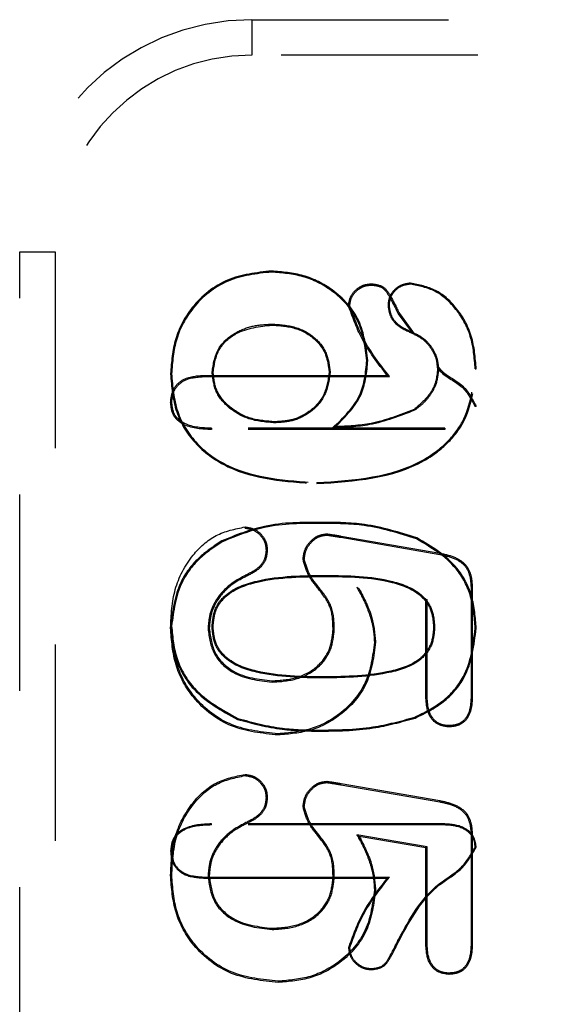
# Model space of a CAD drawing. Header units: inches. Extents: x 1907 to 2452, y -210 to -54.
# Tile 97 of 256: x 1939.763 to 1940.039, y -136.68 to -136.179. Entities that reach past the tile are written whole.
import ezdxf

# ---------------------------------------------------------------- set-up
doc = ezdxf.new("R2010")
doc.units = ezdxf.units.IN
doc.header["$LTSCALE"] = 0.5
doc.header["$MEASUREMENT"] = 0
doc.linetypes.add('HIDDEN', pattern=[0.225, 0.15, -0.075])
doc.layers.add('SID-M-H', color=4, linetype='HIDDEN')

msp = doc.modelspace()

# ---------------------------------------------------------------- linework, layer by layer
at = {"layer": 'SID-M-H'}
for p, q in [((1939.88138, -136.17888), (1940.19634, -136.17888)), ((1939.88138, -136.17888), (1939.88138, -136.19692)), ((1940.19634, -136.19692), (1939.88138, -136.19692)), ((1939.76327, -137.32061), (1939.76327, -136.29699)), ((1939.76327, -136.29699), (1939.78131, -136.29699)), ((1939.78131, -136.29699), (1939.78131, -137.32061)), ((1939.8914, -136.30735), (1939.8914, -136.30683)), ((1939.94216, -136.31397), (1939.94216, -136.31335)), ((1939.96212, -136.31353), (1939.96212, -136.31302)), ((1939.93121, -136.32448), (1939.93059, -136.32449)), ((1939.95122, -136.32436), (1939.95071, -136.32437)), ((1939.9559, -136.3287), (1939.95646, -136.32843)), ((1939.9559, -136.3287), (1939.96257, -136.3378)), ((1939.95646, -136.32843), (1939.96453, -136.33945)), ((1939.89162, -136.33388), (1939.89162, -136.33439)), ((1939.96188, -136.33742), (1939.96169, -136.3379)), ((1939.93992, -136.35245), (1939.94043, -136.35245)), ((1939.99503, -136.35666), (1939.99555, -136.35666)), ((1939.84056, -136.35915), (1939.84004, -136.35915)), ((1939.85672, -136.3606), (1939.85671, -136.35998)), ((1939.85671, -136.35998), (1939.95028, -136.35998)), ((1939.85672, -136.3606), (1939.9515, -136.3606)), ((1939.86118, -136.35833), (1939.86169, -136.35832)), ((1939.92126, -136.35854), (1939.92075, -136.35854)), ((1939.9515, -136.3606), (1939.95028, -136.35998)), ((1939.97638, -136.35734), (1939.97587, -136.35734)), ((1939.84066, -136.37367), (1939.84004, -136.37367)), ((1939.99493, -136.37569), (1939.99555, -136.3757)), ((1939.96422, -136.3777), (1939.96393, -136.37727)), ((1939.8609, -136.38692), (1939.86089, -136.38754)), ((1939.97958, -136.38692), (1939.8609, -136.38692)), ((1939.89322, -136.38412), (1939.89322, -136.38361)), ((1939.92247, -136.38673), (1939.92395, -136.38613)), ((1939.97958, -136.38692), (1939.97959, -136.38754)), ((1939.97959, -136.38754), (1939.86089, -136.38754)), ((1939.91438, -136.41459), (1939.91438, -136.4151)), ((1939.91696, -136.4353), (1939.91696, -136.43479)), ((1939.87799, -136.43774), (1939.87799, -136.43712)), ((1939.91963, -136.44128), (1939.91964, -136.44066)), ((1939.92667, -136.44241), (1939.92678, -136.4418)), ((1939.92678, -136.4418), (1939.9771, -136.4505)), ((1939.86634, -136.44468), (1939.86609, -136.44423)), ((1939.92667, -136.44241), (1939.97698, -136.45111)), ((1939.96516, -136.44316), (1939.96538, -136.44269)), ((1939.88863, -136.44897), (1939.88925, -136.44897)), ((1939.97698, -136.45111), (1939.9771, -136.4505)), ((1939.90808, -136.45363), (1939.90746, -136.45364)), ((1939.87893, -136.46138), (1939.87919, -136.46195)), ((1939.91902, -136.46183), (1939.91903, -136.46235)), ((1939.93484, -136.46785), (1939.936, -136.46868)), ((1939.99296, -136.46878), (1939.99358, -136.46877)), ((1939.99296, -136.46878), (1939.99296, -136.5233)), ((1939.99358, -136.46877), (1939.99358, -136.52331)), ((1939.97058, -136.47407), (1939.96996, -136.47459)), ((1939.96996, -136.52392), (1939.96996, -136.47459)), ((1939.97058, -136.52391), (1939.97058, -136.47407)), ((1939.84056, -136.48765), (1939.84004, -136.48766)), ((1939.8591, -136.48892), (1939.85972, -136.48892)), ((1939.86118, -136.488), (1939.86169, -136.488)), ((1939.92334, -136.48936), (1939.92272, -136.48935)), ((1939.97441, -136.48822), (1939.9739, -136.48821)), ((1939.99504, -136.48868), (1939.99555, -136.48867)), ((1939.94375, -136.49587), (1939.94437, -136.49587)), ((1939.89174, -136.51611), (1939.89174, -136.51549)), ((1939.9182, -136.51404), (1939.91819, -136.51353)), ((1939.97058, -136.52391), (1939.96996, -136.52392)), ((1939.99296, -136.5233), (1939.99358, -136.52331)), ((1939.87427, -136.53461), (1939.87409, -136.53509)), ((1939.96427, -136.53399), (1939.96445, -136.53447)), ((1939.91521, -136.54057), (1939.91521, -136.54109)), ((1939.98162, -136.53831), (1939.98162, -136.53893)), ((1939.89482, -136.54243), (1939.89482, -136.54305)), ((1939.87799, -136.56373), (1939.87799, -136.56311)), ((1939.91963, -136.56727), (1939.91964, -136.56665)), ((1939.92667, -136.56839), (1939.92678, -136.56778)), ((1939.92667, -136.56839), (1939.97698, -136.5771)), ((1939.92678, -136.56778), (1939.9771, -136.57649)), ((1939.88863, -136.57495), (1939.88925, -136.57495)), ((1939.97698, -136.5771), (1939.9771, -136.57649)), ((1939.90808, -136.57962), (1939.90746, -136.57963)), ((1939.87893, -136.58737), (1939.87919, -136.58793)), ((1939.8609, -136.58885), (1939.86089, -136.58833)), ((1939.97959, -136.58833), (1939.86089, -136.58833)), ((1939.97958, -136.58885), (1939.8609, -136.58885)), ((1939.97958, -136.58885), (1939.97959, -136.58833)), ((1939.97058, -136.60005), (1939.93484, -136.59383)), ((1939.93484, -136.59383), (1939.936, -136.59467)), ((1939.96996, -136.60057), (1939.936, -136.59467)), ((1939.99296, -136.59477), (1939.99296, -136.64928)), ((1939.99358, -136.59476), (1939.99358, -136.64929)), ((1939.84056, -136.6022), (1939.84004, -136.6022)), ((1939.97058, -136.60005), (1939.96996, -136.60057)), ((1939.96996, -136.64991), (1939.96996, -136.60057)), ((1939.97058, -136.6499), (1939.97058, -136.60005)), ((1939.99503, -136.60018), (1939.99555, -136.60017)), ((1939.84066, -136.6145), (1939.84004, -136.6145)), ((1939.85672, -136.61537), (1939.85671, -136.61589)), ((1939.85671, -136.61589), (1939.95028, -136.61589)), ((1939.85672, -136.61537), (1939.9513, -136.61537)), ((1939.8591, -136.6149), (1939.85972, -136.6149)), ((1939.92334, -136.61534), (1939.92272, -136.61534)), ((1939.9513, -136.61537), (1939.95028, -136.61589)), ((1939.94375, -136.62185), (1939.94437, -136.62186)), ((1939.89174, -136.6421), (1939.89174, -136.64148)), ((1939.95599, -136.64722), (1939.95646, -136.64745)), ((1939.93111, -136.65139), (1939.93059, -136.65138)), ((1939.97058, -136.6499), (1939.96996, -136.64991)), ((1939.99296, -136.64928), (1939.99358, -136.64929)), ((1939.94216, -136.662), (1939.94216, -136.66252)), ((1939.98162, -136.6643), (1939.98162, -136.66492)), ((1939.89482, -136.66842), (1939.89482, -136.66904))]:
    msp.add_line(p, q, dxfattribs=at)
for radius in [0.11811, 0.10007]:
    msp.add_arc((1939.88138, -136.29699), radius, 90, 180, dxfattribs=at)
for points, knots in [([(1939.8914, -136.30683), (1939.88371, -136.30769), (1939.86835, -136.30939), (1939.851, -136.32339), (1939.84143, -136.34104), (1939.8405, -136.35311), (1939.84004, -136.35915)], [0, 0, 0, 0, 0.279719, 0.559036, 0.779416, 1, 1, 1, 1]), ([(1939.8914, -136.30735), (1939.88378, -136.30819), (1939.86857, -136.30988), (1939.8514, -136.32374), (1939.84193, -136.34121), (1939.84101, -136.35316), (1939.84056, -136.35915)], [0, 0, 0, 0, 0.279828, 0.558869, 0.77913, 1, 1, 1, 1]), ([(1939.94043, -136.35245), (1939.93955, -136.34545), (1939.93778, -136.33145), (1939.9241, -136.31637), (1939.90786, -136.30824), (1939.89689, -136.3073), (1939.8914, -136.30683)], [0, 0, 0, 0, 0.279388, 0.558651, 0.779278, 1, 1, 1, 1]), ([(1939.93992, -136.35245), (1939.93904, -136.34552), (1939.93729, -136.33169), (1939.92377, -136.31678), (1939.9077, -136.30874), (1939.89684, -136.30781), (1939.8914, -136.30735)], [0, 0, 0, 0, 0.279283, 0.558244, 0.778895, 1, 1, 1, 1]), ([(1939.93059, -136.32449), (1939.93083, -136.32283), (1939.93132, -136.31951), (1939.93456, -136.316), (1939.93824, -136.31375), (1939.94085, -136.31348), (1939.94216, -136.31335)], [0, 0, 0, 0, 0.279006, 0.559181, 0.779708, 1, 1, 1, 1]), ([(1939.93121, -136.32448), (1939.93144, -136.32292), (1939.9319, -136.31979), (1939.93497, -136.31648), (1939.93845, -136.31434), (1939.94092, -136.3141), (1939.94216, -136.31397)], [0, 0, 0, 0, 0.277566, 0.558651, 0.779074, 1, 1, 1, 1]), ([(1939.94216, -136.31335), (1939.9443, -136.3136), (1939.94861, -136.3141), (1939.95275, -136.32086), (1939.95505, -136.32555), (1939.95646, -136.32843)], [0, 0, 0, 0, 0.277972, 0.557563, 1, 1, 1, 1]), ([(1939.94216, -136.31397), (1939.94419, -136.3142), (1939.94829, -136.31467), (1939.95224, -136.32126), (1939.9545, -136.32584), (1939.9559, -136.3287)], [0, 0, 0, 0, 0.270954, 0.546277, 1, 1, 1, 1]), ([(1939.96212, -136.31302), (1939.96045, -136.31325), (1939.95712, -136.31371), (1939.95339, -136.31672), (1939.95102, -136.32041), (1939.95081, -136.32305), (1939.95071, -136.32437)], [0, 0, 0, 0, 0.279387, 0.559282, 0.779573, 1, 1, 1, 1]), ([(1939.96212, -136.31353), (1939.96052, -136.31375), (1939.95734, -136.31419), (1939.95379, -136.31707), (1939.95152, -136.32059), (1939.95132, -136.3231), (1939.95122, -136.32436)], [0, 0, 0, 0, 0.279711, 0.559877, 0.778913, 1, 1, 1, 1]), ([(1939.99555, -136.35666), (1939.99512, -136.35099), (1939.99425, -136.33966), (1939.98636, -136.32565), (1939.97529, -136.31562), (1939.9665, -136.31388), (1939.96212, -136.31302)], [0, 0, 0, 0, 0.2806, 0.560848, 0.780976, 1, 1, 1, 1]), ([(1939.99503, -136.35666), (1939.99461, -136.35104), (1939.99375, -136.33983), (1939.98596, -136.32599), (1939.97506, -136.3161), (1939.96642, -136.31439), (1939.96212, -136.31353)], [0, 0, 0, 0, 0.281725, 0.562372, 0.782147, 1, 1, 1, 1]), ([(1939.95028, -136.35998), (1939.94555, -136.35389), (1939.93714, -136.34305), (1939.93258, -136.33014), (1939.93059, -136.32449)], [0, 0, 0, 0, 0.562116, 1, 1, 1, 1]), ([(1939.9515, -136.3606), (1939.94664, -136.35436), (1939.93803, -136.34333), (1939.93328, -136.33019), (1939.93121, -136.32448)], [0, 0, 0, 0, 0.565284, 1, 1, 1, 1]), ([(1939.95071, -136.32437), (1939.95093, -136.3261), (1939.95139, -136.32956), (1939.95511, -136.33483), (1939.95919, -136.33673), (1939.96169, -136.3379)], [0, 0, 0, 0, 0.280136, 0.560638, 1, 1, 1, 1]), ([(1939.95122, -136.32436), (1939.95144, -136.32603), (1939.95189, -136.32936), (1939.95549, -136.33445), (1939.95945, -136.33629), (1939.96188, -136.33742)], [0, 0, 0, 0, 0.278778, 0.557934, 1, 1, 1, 1]), ([(1939.86118, -136.35833), (1939.86181, -136.35421), (1939.86307, -136.34597), (1939.87222, -136.33812), (1939.88203, -136.33435), (1939.88843, -136.33404), (1939.89162, -136.33388)], [0, 0, 0, 0, 0.279734, 0.559802, 0.780298, 1, 1, 1, 1]), ([(1939.86169, -136.35832), (1939.86231, -136.35432), (1939.86355, -136.34629), (1939.87499, -136.33617), (1939.88531, -136.33507), (1939.89162, -136.33439)], [0, 0, 0, 0, 0.279539, 0.560136, 1, 1, 1, 1]), ([(1939.89162, -136.33388), (1939.89565, -136.33414), (1939.90371, -136.33465), (1939.91387, -136.34028), (1939.92017, -136.34899), (1939.9209, -136.35536), (1939.92126, -136.35854)], [0, 0, 0, 0, 0.278969, 0.558885, 0.779705, 1, 1, 1, 1]), ([(1939.89162, -136.33439), (1939.89559, -136.33465), (1939.90352, -136.33515), (1939.9135, -136.34067), (1939.91967, -136.34919), (1939.92039, -136.35542), (1939.92075, -136.35854)], [0, 0, 0, 0, 0.280675, 0.560276, 0.78017, 1, 1, 1, 1]), ([(1939.96169, -136.3379), (1939.96388, -136.3389), (1939.96826, -136.34092), (1939.97279, -136.34602), (1939.97547, -136.35167), (1939.97574, -136.35545), (1939.97587, -136.35734)], [0, 0, 0, 0, 0.2799633, 0.559815, 0.7798322, 1, 1, 1, 1]), ([(1939.96188, -136.33742), (1939.96412, -136.33845), (1939.9686, -136.34051), (1939.97323, -136.34574), (1939.97598, -136.35154), (1939.97625, -136.35541), (1939.97638, -136.35734)], [0, 0, 0, 0, 0.27909, 0.559118, 0.780178, 1, 1, 1, 1]), ([(1939.91438, -136.4151), (1939.93368, -136.41381), (1939.95785, -136.4122), (1939.98076, -136.39543), (1939.99276, -136.38048), (1939.99444, -136.36617), (1939.99555, -136.35666)], [0, 0, 0, 0, 0.499053, 0.624837, 0.750522, 1, 1, 1, 1]), ([(1939.91438, -136.41459), (1939.93359, -136.41331), (1939.95763, -136.41172), (1939.98039, -136.39506), (1939.99227, -136.38026), (1939.99393, -136.36609), (1939.99503, -136.35666)], [0, 0, 0, 0, 0.500262, 0.625756, 0.750975, 1, 1, 1, 1]), ([(1939.92247, -136.38673), (1939.92802, -136.38141), (1939.93794, -136.37192), (1939.93931, -136.3584), (1939.93992, -136.35245)], [0, 0, 0, 0, 0.560007, 1, 1, 1, 1]), ([(1939.92395, -136.38613), (1939.92921, -136.38084), (1939.93863, -136.3714), (1939.93988, -136.35824), (1939.94043, -136.35245)], [0, 0, 0, 0, 0.559367, 1, 1, 1, 1]), ([(1939.97548, -136.3544), (1939.976, -136.35517), (1939.97914, -136.35978), (1939.98917, -136.36365), (1939.99347, -136.37177), (1939.99555, -136.3757)], [0, 0, 0, 0, 0.094297, 0.561503, 1, 1, 1, 1]), ([(1939.97627, -136.35651), (1939.97642, -136.35671), (1939.97926, -136.36068), (1939.98866, -136.36399), (1939.99292, -136.37193), (1939.99493, -136.37569)], [0, 0, 0, 0, 0.027346, 0.54005, 1, 1, 1, 1]), ([(1939.84004, -136.35915), (1939.84057, -136.36573), (1939.84163, -136.37886), (1939.85238, -136.39611), (1939.87635, -136.41257), (1939.8987, -136.41406), (1939.91438, -136.4151)], [0, 0, 0, 0, 0.187077, 0.373675, 0.560628, 1, 1, 1, 1]), ([(1939.84004, -136.37367), (1939.8403, -136.37137), (1939.84083, -136.36679), (1939.84712, -136.3607), (1939.85307, -136.36025), (1939.85671, -136.35998)], [0, 0, 0, 0, 0.280361, 0.559919, 1, 1, 1, 1]), ([(1939.84056, -136.35915), (1939.84108, -136.36567), (1939.84213, -136.37867), (1939.85277, -136.39575), (1939.87657, -136.41208), (1939.89878, -136.41355), (1939.91438, -136.41459)], [0, 0, 0, 0, 0.186911, 0.37284, 0.559445, 1, 1, 1, 1]), ([(1939.84066, -136.37367), (1939.84076, -136.3722), (1939.84097, -136.36929), (1939.84314, -136.36539), (1939.84813, -136.36124), (1939.85316, -136.36086), (1939.85672, -136.3606)], [0, 0, 0, 0, 0.188034, 0.372299, 0.55708, 1, 1, 1, 1]), ([(1939.89322, -136.38412), (1939.88895, -136.3838), (1939.88039, -136.38317), (1939.86976, -136.37722), (1939.86236, -136.36852), (1939.86157, -136.36172), (1939.86118, -136.35833)], [0, 0, 0, 0, 0.279176, 0.558869, 0.779624, 1, 1, 1, 1]), ([(1939.89322, -136.38361), (1939.889, -136.38329), (1939.88057, -136.38267), (1939.87012, -136.37683), (1939.86285, -136.3683), (1939.86208, -136.36165), (1939.86169, -136.35832)], [0, 0, 0, 0, 0.280632, 0.560536, 0.78037, 1, 1, 1, 1]), ([(1939.92075, -136.35854), (1939.92018, -136.36241), (1939.91904, -136.37016), (1939.91145, -136.37851), (1939.90238, -136.38299), (1939.89628, -136.3834), (1939.89322, -136.38361)], [0, 0, 0, 0, 0.279326, 0.558659, 0.779189, 1, 1, 1, 1]), ([(1939.92126, -136.35854), (1939.92068, -136.36249), (1939.91952, -136.3704), (1939.91178, -136.37893), (1939.90254, -136.38349), (1939.89632, -136.38391), (1939.89322, -136.38412)], [0, 0, 0, 0, 0.279467, 0.559452, 0.780102, 1, 1, 1, 1]), ([(1939.97587, -136.35734), (1939.97561, -136.35958), (1939.97511, -136.36408), (1939.97113, -136.37129), (1939.96666, -136.375), (1939.96393, -136.37727)], [0, 0, 0, 0, 0.280009, 0.560501, 1, 1, 1, 1]), ([(1939.97638, -136.35734), (1939.97601, -136.36014), (1939.97541, -136.36475), (1939.97205, -136.3703), (1939.96856, -136.37447), (1939.96566, -136.37662), (1939.96422, -136.3777)], [0, 0, 0, 0, 0.339989, 0.560427, 0.780616, 1, 1, 1, 1]), ([(1939.86089, -136.38754), (1939.85605, -136.38734), (1939.84999, -136.38709), (1939.84396, -136.38329), (1939.84071, -136.3797), (1939.84031, -136.37608), (1939.84004, -136.37367)], [0, 0, 0, 0, 0.499468, 0.625552, 0.750747, 1, 1, 1, 1]), ([(1939.8609, -136.38692), (1939.85616, -136.38674), (1939.85025, -136.3865), (1939.84439, -136.38284), (1939.84129, -136.37942), (1939.84091, -136.37597), (1939.84066, -136.37367)], [0, 0, 0, 0, 0.5064361, 0.630972, 0.7532948, 1, 1, 1, 1]), ([(1939.96422, -136.3777), (1939.95668, -136.38064), (1939.94322, -136.38588), (1939.92881, -136.38647), (1939.92247, -136.38673)], [0, 0, 0, 0, 0.559787, 1, 1, 1, 1]), ([(1939.96393, -136.37727), (1939.95674, -136.38011), (1939.94385, -136.38521), (1939.93005, -136.38584), (1939.92395, -136.38613)], [0, 0, 0, 0, 0.55837, 1, 1, 1, 1]), ([(1939.91696, -136.43479), (1939.9071, -136.43479), (1939.88951, -136.4348), (1939.87324, -136.44135), (1939.86609, -136.44423)], [0, 0, 0, 0, 0.5608381, 1, 1, 1, 1]), ([(1939.91696, -136.4353), (1939.90713, -136.43531), (1939.88963, -136.43531), (1939.87344, -136.44182), (1939.86634, -136.44468)], [0, 0, 0, 0, 0.561814, 1, 1, 1, 1]), ([(1939.96538, -136.44269), (1939.95655, -136.43994), (1939.94076, -136.43501), (1939.92424, -136.43485), (1939.91696, -136.43479)], [0, 0, 0, 0, 0.559155, 1, 1, 1, 1]), ([(1939.96516, -136.44316), (1939.95638, -136.44042), (1939.94066, -136.43552), (1939.92422, -136.43537), (1939.91696, -136.4353)], [0, 0, 0, 0, 0.558432, 1, 1, 1, 1]), ([(1939.84004, -136.48852), (1939.84037, -136.48189), (1939.84103, -136.46866), (1939.8498, -136.45206), (1939.86264, -136.44028), (1939.87288, -136.43817), (1939.87799, -136.43712)], [0, 0, 0, 0, 0.280869, 0.560679, 0.780594, 1, 1, 1, 1]), ([(1939.87799, -136.43712), (1939.87967, -136.4374), (1939.88304, -136.43796), (1939.88664, -136.44121), (1939.88896, -136.44496), (1939.88916, -136.44763), (1939.88925, -136.44897)], [0, 0, 0, 0, 0.278968, 0.55929, 0.779513, 1, 1, 1, 1]), ([(1939.87799, -136.43774), (1939.87957, -136.43801), (1939.88276, -136.43854), (1939.88616, -136.44162), (1939.88836, -136.44517), (1939.88854, -136.4477), (1939.88863, -136.44897)], [0, 0, 0, 0, 0.277791, 0.559583, 0.778147, 1, 1, 1, 1]), ([(1939.90746, -136.45364), (1939.90769, -136.4518), (1939.90814, -136.44812), (1939.91144, -136.44404), (1939.9153, -136.44116), (1939.91819, -136.44083), (1939.91964, -136.44066)], [0, 0, 0, 0, 0.279669, 0.559699, 0.780039, 1, 1, 1, 1]), ([(1939.90808, -136.45363), (1939.9083, -136.45188), (1939.90873, -136.44837), (1939.91188, -136.4445), (1939.91553, -136.44176), (1939.91827, -136.44144), (1939.91963, -136.44128)], [0, 0, 0, 0, 0.280665, 0.561365, 0.781253, 1, 1, 1, 1]), ([(1939.91963, -136.44128), (1939.92094, -136.44148), (1939.92329, -136.44183), (1939.92563, -136.44223), (1939.92667, -136.44241)], [0, 0, 0, 0, 0.556751, 1, 1, 1, 1]), ([(1939.91964, -136.44066), (1939.92097, -136.44086), (1939.92336, -136.44121), (1939.92573, -136.44162), (1939.92678, -136.4418)], [0, 0, 0, 0, 0.559923, 1, 1, 1, 1]), ([(1939.86609, -136.44423), (1939.86196, -136.44698), (1939.85369, -136.45249), (1939.84273, -136.46705), (1939.84106, -136.47985), (1939.84004, -136.48766)], [0, 0, 0, 0, 0.280993, 0.561726, 1, 1, 1, 1]), ([(1939.86634, -136.44468), (1939.86225, -136.44741), (1939.85406, -136.45287), (1939.84321, -136.46727), (1939.84156, -136.47994), (1939.84056, -136.48765)], [0, 0, 0, 0, 0.281467, 0.562052, 1, 1, 1, 1]), ([(1939.99504, -136.48868), (1939.99463, -136.48327), (1939.99383, -136.4725), (1939.98464, -136.45477), (1939.97255, -136.44756), (1939.96516, -136.44316)], [0, 0, 0, 0, 0.281046, 0.560629, 1, 1, 1, 1]), ([(1939.99555, -136.48867), (1939.99514, -136.48322), (1939.99433, -136.47233), (1939.98504, -136.45442), (1939.97283, -136.44714), (1939.96538, -136.44269)], [0, 0, 0, 0, 0.280797, 0.561025, 1, 1, 1, 1]), ([(1939.88863, -136.44897), (1939.88848, -136.45053), (1939.88819, -136.45366), (1939.8848, -136.45841), (1939.88117, -136.46025), (1939.87893, -136.46138)], [0, 0, 0, 0, 0.278256, 0.555772, 1, 1, 1, 1]), ([(1939.88925, -136.44897), (1939.8891, -136.45061), (1939.88879, -136.45389), (1939.88527, -136.45885), (1939.8815, -136.46077), (1939.87919, -136.46195)], [0, 0, 0, 0, 0.280017, 0.560139, 1, 1, 1, 1]), ([(1939.97698, -136.45111), (1939.97946, -136.45163), (1939.98433, -136.45264), (1939.99045, -136.45667), (1939.99273, -136.46289), (1939.99289, -136.4668), (1939.99296, -136.46878)], [0, 0, 0, 0, 0.284658, 0.559549, 0.776624, 1, 1, 1, 1]), ([(1939.9771, -136.4505), (1939.97962, -136.45103), (1939.98464, -136.45208), (1939.99096, -136.45628), (1939.99334, -136.46271), (1939.9935, -136.46675), (1939.99358, -136.46877)], [0, 0, 0, 0, 0.280904, 0.559344, 0.779202, 1, 1, 1, 1]), ([(1939.92272, -136.48935), (1939.92262, -136.48556), (1939.92244, -136.47797), (1939.91595, -136.46948), (1939.90985, -136.46211), (1939.90825, -136.45645), (1939.90746, -136.45364)], [0, 0, 0, 0, 0.2799775, 0.560502, 0.7813901, 1, 1, 1, 1]), ([(1939.92334, -136.48936), (1939.92324, -136.4855), (1939.92304, -136.47779), (1939.91652, -136.46919), (1939.91045, -136.46188), (1939.90886, -136.45635), (1939.90808, -136.45363)], [0, 0, 0, 0, 0.28487, 0.569566, 0.788821, 1, 1, 1, 1]), ([(1939.87893, -136.46138), (1939.87597, -136.46295), (1939.87002, -136.46608), (1939.86357, -136.47306), (1939.85974, -136.48098), (1939.85932, -136.48627), (1939.8591, -136.48892)], [0, 0, 0, 0, 0.2788515, 0.5588148, 0.7797359, 1, 1, 1, 1]), ([(1939.87919, -136.46195), (1939.87627, -136.46348), (1939.87043, -136.46656), (1939.86409, -136.47341), (1939.86034, -136.48115), (1939.85993, -136.48633), (1939.85972, -136.48892)], [0, 0, 0, 0, 0.280165, 0.560008, 0.780024, 1, 1, 1, 1]), ([(1939.86118, -136.488), (1939.86142, -136.48499), (1939.86189, -136.47895), (1939.86951, -136.4691), (1939.88972, -136.46204), (1939.90731, -136.46191), (1939.91902, -136.46183)], [0, 0, 0, 0, 0.1260725, 0.2526619, 0.5024586, 1, 1, 1, 1]), ([(1939.91902, -136.46183), (1939.93038, -136.46194), (1939.94743, -136.46211), (1939.96701, -136.46953), (1939.97378, -136.47948), (1939.9742, -136.48531), (1939.97441, -136.48822)], [0, 0, 0, 0, 0.497553, 0.747354, 0.873984, 1, 1, 1, 1]), ([(1939.86169, -136.488), (1939.86192, -136.48505), (1939.86239, -136.47916), (1939.86987, -136.46951), (1939.88989, -136.46256), (1939.90736, -136.46243), (1939.91903, -136.46235)], [0, 0, 0, 0, 0.124889, 0.249335, 0.49844, 1, 1, 1, 1]), ([(1939.91903, -136.46235), (1939.93033, -136.46246), (1939.94725, -136.46263), (1939.96664, -136.46992), (1939.97328, -136.47967), (1939.97369, -136.48536), (1939.9739, -136.48821)], [0, 0, 0, 0, 0.501532, 0.750433, 0.874965, 1, 1, 1, 1]), ([(1939.93484, -136.46785), (1939.93646, -136.47083), (1939.93912, -136.47572), (1939.94179, -136.483), (1939.94341, -136.48935), (1939.94364, -136.4937), (1939.94375, -136.49587)], [0, 0, 0, 0, 0.341425, 0.561414, 0.780857, 1, 1, 1, 1]), ([(1939.936, -136.46868), (1939.93852, -136.47348), (1939.94302, -136.48205), (1939.94396, -136.49165), (1939.94437, -136.49587)], [0, 0, 0, 0, 0.560311, 1, 1, 1, 1]), ([(1939.84004, -136.48766), (1939.8406, -136.49345), (1939.84173, -136.50504), (1939.85278, -136.52346), (1939.86601, -136.53068), (1939.87409, -136.53509)], [0, 0, 0, 0, 0.2805729, 0.5610777, 1, 1, 1, 1]), ([(1939.89482, -136.54305), (1939.88669, -136.54223), (1939.87044, -136.54058), (1939.85173, -136.52628), (1939.84147, -136.50766), (1939.84051, -136.49491), (1939.84004, -136.48852)], [0, 0, 0, 0, 0.280075, 0.559204, 0.779404, 1, 1, 1, 1]), ([(1939.84056, -136.48765), (1939.84111, -136.49339), (1939.84223, -136.50485), (1939.85316, -136.52309), (1939.86627, -136.53024), (1939.87427, -136.53461)], [0, 0, 0, 0, 0.280548, 0.560715, 1, 1, 1, 1]), ([(1939.89482, -136.54243), (1939.88677, -136.54162), (1939.87071, -136.54), (1939.85221, -136.52586), (1939.84207, -136.50746), (1939.84113, -136.49484), (1939.84066, -136.48852)], [0, 0, 0, 0, 0.280442, 0.559177, 0.77906, 1, 1, 1, 1]), ([(1939.8591, -136.48892), (1939.85972, -136.49339), (1939.86094, -136.50235), (1939.87329, -136.51399), (1939.88476, -136.51531), (1939.89174, -136.51611)], [0, 0, 0, 0, 0.280933, 0.562407, 1, 1, 1, 1]), ([(1939.85972, -136.48892), (1939.86032, -136.49329), (1939.86151, -136.50203), (1939.87361, -136.51342), (1939.88487, -136.51471), (1939.89174, -136.51549)], [0, 0, 0, 0, 0.279961, 0.560246, 1, 1, 1, 1]), ([(1939.9182, -136.51404), (1939.90665, -136.51391), (1939.88929, -136.51372), (1939.86938, -136.50666), (1939.86192, -136.49691), (1939.86142, -136.49097), (1939.86118, -136.488)], [0, 0, 0, 0, 0.497472, 0.7473126, 0.8738189, 1, 1, 1, 1]), ([(1939.91819, -136.51353), (1939.90669, -136.5134), (1939.88947, -136.5132), (1939.86974, -136.50625), (1939.86241, -136.49671), (1939.86193, -136.4909), (1939.86169, -136.488)], [0, 0, 0, 0, 0.501487, 0.750618, 0.875105, 1, 1, 1, 1]), ([(1939.89174, -136.51549), (1939.89601, -136.51521), (1939.90452, -136.51465), (1939.91526, -136.50871), (1939.9217, -136.4994), (1939.92238, -136.4927), (1939.92272, -136.48935)], [0, 0, 0, 0, 0.280699, 0.560258, 0.779956, 1, 1, 1, 1]), ([(1939.89174, -136.51611), (1939.89607, -136.51583), (1939.90474, -136.51526), (1939.9157, -136.50917), (1939.92229, -136.49965), (1939.92299, -136.49278), (1939.92334, -136.48936)], [0, 0, 0, 0, 0.278823, 0.558736, 0.779773, 1, 1, 1, 1]), ([(1939.9739, -136.48821), (1939.97367, -136.49108), (1939.9732, -136.49681), (1939.96621, -136.50644), (1939.94647, -136.51296), (1939.92952, -136.5133), (1939.91819, -136.51353)], [0, 0, 0, 0, 0.125052, 0.249629, 0.498484, 1, 1, 1, 1]), ([(1939.97441, -136.48822), (1939.97417, -136.49114), (1939.9737, -136.49701), (1939.96657, -136.50684), (1939.94665, -136.51348), (1939.92957, -136.51382), (1939.9182, -136.51404)], [0, 0, 0, 0, 0.126103, 0.252838, 0.502509, 1, 1, 1, 1]), ([(1939.96427, -136.53399), (1939.96918, -136.53158), (1939.979, -136.52677), (1939.99226, -136.51148), (1939.99398, -136.49732), (1939.99504, -136.48868)], [0, 0, 0, 0, 0.2815171, 0.5615654, 1, 1, 1, 1]), ([(1939.96445, -136.53447), (1939.96942, -136.53204), (1939.97933, -136.52718), (1939.99274, -136.51172), (1939.99448, -136.4974), (1939.99555, -136.48867)], [0, 0, 0, 0, 0.281133, 0.561633, 1, 1, 1, 1]), ([(1939.94375, -136.49587), (1939.94285, -136.50292), (1939.94105, -136.517), (1939.92766, -136.53245), (1939.91144, -136.54104), (1939.90037, -136.54197), (1939.89482, -136.54243)], [0, 0, 0, 0, 0.279519, 0.558504, 0.778985, 1, 1, 1, 1]), ([(1939.94437, -136.49587), (1939.94346, -136.50301), (1939.94163, -136.51728), (1939.92806, -136.53294), (1939.91164, -136.54164), (1939.90043, -136.54258), (1939.89482, -136.54305)], [0, 0, 0, 0, 0.279525, 0.558857, 0.77936, 1, 1, 1, 1]), ([(1939.98162, -136.53893), (1939.9796, -136.53866), (1939.97557, -136.53811), (1939.97051, -136.53231), (1939.97017, -136.52711), (1939.96996, -136.52392)], [0, 0, 0, 0, 0.279706, 0.559386, 1, 1, 1, 1]), ([(1939.98162, -136.53831), (1939.98034, -136.53821), (1939.9778, -136.53801), (1939.9745, -136.53594), (1939.97106, -136.53144), (1939.97078, -136.52703), (1939.97058, -136.52391)], [0, 0, 0, 0, 0.1868868, 0.3700917, 0.5548457, 1, 1, 1, 1]), ([(1939.99296, -136.5233), (1939.99289, -136.52535), (1939.99273, -136.52938), (1939.99067, -136.53479), (1939.98634, -136.53796), (1939.98321, -136.5382), (1939.98162, -136.53831)], [0, 0, 0, 0, 0.287619, 0.566254, 0.779812, 1, 1, 1, 1]), ([(1939.99358, -136.52331), (1939.9935, -136.5254), (1939.99334, -136.52957), (1939.99115, -136.53521), (1939.98658, -136.53856), (1939.98328, -136.53881), (1939.98162, -136.53893)], [0, 0, 0, 0, 0.281133, 0.560708, 0.77978, 1, 1, 1, 1]), ([(1939.87409, -136.53509), (1939.88163, -136.53713), (1939.89512, -136.54079), (1939.90907, -136.541), (1939.91521, -136.54109)], [0, 0, 0, 0, 0.5595544, 1, 1, 1, 1]), ([(1939.87427, -136.53461), (1939.88178, -136.53664), (1939.8952, -136.54028), (1939.90909, -136.54048), (1939.91521, -136.54057)], [0, 0, 0, 0, 0.559087, 1, 1, 1, 1]), ([(1939.91521, -136.54057), (1939.92455, -136.54048), (1939.9412, -136.54033), (1939.95723, -136.53593), (1939.96427, -136.53399)], [0, 0, 0, 0, 0.561036, 1, 1, 1, 1]), ([(1939.91521, -136.54109), (1939.92458, -136.541), (1939.94129, -136.54085), (1939.95738, -136.53642), (1939.96445, -136.53447)], [0, 0, 0, 0, 0.56037, 1, 1, 1, 1]), ([(1939.84004, -136.6145), (1939.84037, -136.60788), (1939.84103, -136.59464), (1939.8498, -136.57805), (1939.86264, -136.56626), (1939.87288, -136.56416), (1939.87799, -136.56311)], [0, 0, 0, 0, 0.280869, 0.560679, 0.780594, 1, 1, 1, 1]), ([(1939.84066, -136.6145), (1939.84098, -136.60793), (1939.84163, -136.59484), (1939.85029, -136.57846), (1939.86292, -136.56685), (1939.87297, -136.56477), (1939.87799, -136.56373)], [0, 0, 0, 0, 0.2822839, 0.5622338, 0.7815501, 1, 1, 1, 1]), ([(1939.87799, -136.56311), (1939.87967, -136.56339), (1939.88304, -136.56395), (1939.88664, -136.56719), (1939.88896, -136.57095), (1939.88916, -136.57362), (1939.88925, -136.57495)], [0, 0, 0, 0, 0.2789683, 0.5592903, 0.7795134, 1, 1, 1, 1]), ([(1939.87799, -136.56373), (1939.87957, -136.56399), (1939.88276, -136.56453), (1939.88616, -136.5676), (1939.88836, -136.57116), (1939.88854, -136.57368), (1939.88863, -136.57495)], [0, 0, 0, 0, 0.277791, 0.559583, 0.778147, 1, 1, 1, 1]), ([(1939.90746, -136.57963), (1939.90769, -136.57778), (1939.90814, -136.5741), (1939.91144, -136.57002), (1939.9153, -136.56714), (1939.91819, -136.56681), (1939.91964, -136.56665)], [0, 0, 0, 0, 0.279669, 0.559699, 0.780039, 1, 1, 1, 1]), ([(1939.90808, -136.57962), (1939.9083, -136.57786), (1939.90873, -136.57435), (1939.91188, -136.57048), (1939.91553, -136.56774), (1939.91827, -136.56742), (1939.91963, -136.56727)], [0, 0, 0, 0, 0.280665, 0.561365, 0.781253, 1, 1, 1, 1]), ([(1939.91963, -136.56727), (1939.92094, -136.56746), (1939.92329, -136.56781), (1939.92563, -136.56822), (1939.92667, -136.56839)], [0, 0, 0, 0, 0.556751, 1, 1, 1, 1]), ([(1939.91964, -136.56665), (1939.92097, -136.56684), (1939.92336, -136.56719), (1939.92573, -136.5676), (1939.92678, -136.56778)], [0, 0, 0, 0, 0.559923, 1, 1, 1, 1]), ([(1939.88863, -136.57495), (1939.88848, -136.57652), (1939.88819, -136.57965), (1939.8848, -136.5844), (1939.88117, -136.58624), (1939.87893, -136.58737)], [0, 0, 0, 0, 0.278256, 0.555772, 1, 1, 1, 1]), ([(1939.88925, -136.57495), (1939.8891, -136.57659), (1939.88879, -136.57987), (1939.88527, -136.58483), (1939.8815, -136.58676), (1939.87919, -136.58793)], [0, 0, 0, 0, 0.280017, 0.560139, 1, 1, 1, 1]), ([(1939.97698, -136.5771), (1939.97946, -136.57761), (1939.98433, -136.57863), (1939.99045, -136.58266), (1939.99273, -136.58887), (1939.99289, -136.59278), (1939.99296, -136.59477)], [0, 0, 0, 0, 0.284658, 0.559549, 0.776624, 1, 1, 1, 1]), ([(1939.9771, -136.57649), (1939.97962, -136.57702), (1939.98464, -136.57807), (1939.99096, -136.58226), (1939.99334, -136.5887), (1939.9935, -136.59273), (1939.99358, -136.59476)], [0, 0, 0, 0, 0.280904, 0.559344, 0.779202, 1, 1, 1, 1]), ([(1939.92272, -136.61534), (1939.92262, -136.61154), (1939.92244, -136.60395), (1939.91595, -136.59547), (1939.90985, -136.5881), (1939.90825, -136.58244), (1939.90746, -136.57963)], [0, 0, 0, 0, 0.279977, 0.560502, 0.78139, 1, 1, 1, 1]), ([(1939.92334, -136.61534), (1939.92324, -136.61148), (1939.92304, -136.60377), (1939.91652, -136.59518), (1939.91045, -136.58787), (1939.90886, -136.58233), (1939.90808, -136.57962)], [0, 0, 0, 0, 0.28487, 0.569566, 0.788821, 1, 1, 1, 1]), ([(1939.87893, -136.58737), (1939.87597, -136.58893), (1939.87002, -136.59206), (1939.86357, -136.59905), (1939.85974, -136.60696), (1939.85932, -136.61226), (1939.8591, -136.6149)], [0, 0, 0, 0, 0.278852, 0.558815, 0.779736, 1, 1, 1, 1]), ([(1939.86089, -136.58833), (1939.85605, -136.58853), (1939.84999, -136.58878), (1939.84396, -136.59258), (1939.84071, -136.59617), (1939.84031, -136.59979), (1939.84004, -136.6022)], [0, 0, 0, 0, 0.499468, 0.625552, 0.750747, 1, 1, 1, 1]), ([(1939.8609, -136.58885), (1939.85614, -136.58903), (1939.85021, -136.58927), (1939.84432, -136.59296), (1939.84119, -136.5964), (1939.84081, -136.59988), (1939.84056, -136.6022)], [0, 0, 0, 0, 0.505238, 0.630038, 0.752851, 1, 1, 1, 1]), ([(1939.87919, -136.58793), (1939.87627, -136.58947), (1939.87043, -136.59254), (1939.86409, -136.59939), (1939.86034, -136.60713), (1939.85993, -136.61231), (1939.85972, -136.6149)], [0, 0, 0, 0, 0.280165, 0.560008, 0.780024, 1, 1, 1, 1]), ([(1939.99503, -136.60018), (1939.99492, -136.59883), (1939.9947, -136.59617), (1939.99229, -136.59282), (1939.98743, -136.58944), (1939.98282, -136.58909), (1939.97958, -136.58885)], [0, 0, 0, 0, 0.186283, 0.369271, 0.555719, 1, 1, 1, 1]), ([(1939.99555, -136.60017), (1939.99523, -136.59807), (1939.99457, -136.59387), (1939.98823, -136.589), (1939.98287, -136.58858), (1939.97959, -136.58833)], [0, 0, 0, 0, 0.279024, 0.559292, 1, 1, 1, 1]), ([(1939.93484, -136.59383), (1939.93646, -136.59681), (1939.93912, -136.6017), (1939.94179, -136.60898), (1939.94341, -136.61533), (1939.94364, -136.61968), (1939.94375, -136.62185)], [0, 0, 0, 0, 0.341425, 0.561414, 0.780857, 1, 1, 1, 1]), ([(1939.936, -136.59467), (1939.93852, -136.59947), (1939.94302, -136.60803), (1939.94396, -136.61763), (1939.94437, -136.62186)], [0, 0, 0, 0, 0.560311, 1, 1, 1, 1]), ([(1939.84004, -136.6022), (1939.8403, -136.6045), (1939.84083, -136.60909), (1939.84712, -136.61517), (1939.85307, -136.61562), (1939.85671, -136.61589)], [0, 0, 0, 0, 0.280361, 0.559919, 1, 1, 1, 1]), ([(1939.84056, -136.6022), (1939.84081, -136.60442), (1939.84131, -136.60883), (1939.84741, -136.6147), (1939.85317, -136.61512), (1939.85672, -136.61537)], [0, 0, 0, 0, 0.279652, 0.556233, 1, 1, 1, 1]), ([(1939.95599, -136.64722), (1939.96176, -136.63662), (1939.9698, -136.62183), (1939.98843, -136.61163), (1939.99291, -136.60387), (1939.99503, -136.60018)], [0, 0, 0, 0, 0.5709798, 0.7963058, 1, 1, 1, 1]), ([(1939.95646, -136.64745), (1939.96219, -136.6369), (1939.97019, -136.62219), (1939.98889, -136.61195), (1939.99338, -136.60401), (1939.99555, -136.60017)], [0, 0, 0, 0, 0.565817, 0.78979, 1, 1, 1, 1]), ([(1939.89482, -136.66904), (1939.88669, -136.66821), (1939.87044, -136.66657), (1939.85173, -136.65227), (1939.84147, -136.63365), (1939.84051, -136.62089), (1939.84004, -136.6145)], [0, 0, 0, 0, 0.280075, 0.559204, 0.779404, 1, 1, 1, 1]), ([(1939.89482, -136.66842), (1939.88677, -136.6676), (1939.87071, -136.66598), (1939.85221, -136.65184), (1939.84207, -136.63344), (1939.84113, -136.62083), (1939.84066, -136.6145)], [0, 0, 0, 0, 0.280442, 0.559177, 0.77906, 1, 1, 1, 1]), ([(1939.8591, -136.6149), (1939.85972, -136.61938), (1939.86094, -136.62833), (1939.87329, -136.63997), (1939.88476, -136.64129), (1939.89174, -136.6421)], [0, 0, 0, 0, 0.280933, 0.562407, 1, 1, 1, 1]), ([(1939.85972, -136.6149), (1939.86032, -136.61927), (1939.86151, -136.62802), (1939.87361, -136.6394), (1939.88487, -136.64069), (1939.89174, -136.64148)], [0, 0, 0, 0, 0.279961, 0.560246, 1, 1, 1, 1]), ([(1939.89174, -136.6421), (1939.89607, -136.64181), (1939.90474, -136.64124), (1939.9157, -136.63516), (1939.92229, -136.62563), (1939.92299, -136.61877), (1939.92334, -136.61534)], [0, 0, 0, 0, 0.278823, 0.558736, 0.779773, 1, 1, 1, 1]), ([(1939.89174, -136.64148), (1939.89601, -136.6412), (1939.90452, -136.64064), (1939.91526, -136.63469), (1939.9217, -136.62538), (1939.92238, -136.61869), (1939.92272, -136.61534)], [0, 0, 0, 0, 0.280699, 0.560258, 0.779956, 1, 1, 1, 1]), ([(1939.95028, -136.61589), (1939.94555, -136.62198), (1939.93714, -136.63282), (1939.93258, -136.64573), (1939.93059, -136.65138)], [0, 0, 0, 0, 0.562116, 1, 1, 1, 1]), ([(1939.9513, -136.61537), (1939.94645, -136.62159), (1939.93788, -136.63259), (1939.93316, -136.64569), (1939.93111, -136.65139)], [0, 0, 0, 0, 0.564758, 1, 1, 1, 1]), ([(1939.94375, -136.62185), (1939.94285, -136.6289), (1939.94105, -136.64298), (1939.92766, -136.65843), (1939.91144, -136.66702), (1939.90037, -136.66795), (1939.89482, -136.66842)], [0, 0, 0, 0, 0.279519, 0.558504, 0.778985, 1, 1, 1, 1]), ([(1939.94437, -136.62186), (1939.94346, -136.62899), (1939.94163, -136.64327), (1939.92806, -136.65892), (1939.91164, -136.66763), (1939.90043, -136.66857), (1939.89482, -136.66904)], [0, 0, 0, 0, 0.279525, 0.558857, 0.77936, 1, 1, 1, 1]), ([(1939.94216, -136.662), (1939.94421, -136.66177), (1939.94834, -136.6613), (1939.95233, -136.65468), (1939.95459, -136.65008), (1939.95599, -136.64722)], [0, 0, 0, 0, 0.272166, 0.548209, 1, 1, 1, 1]), ([(1939.94216, -136.66252), (1939.9443, -136.66227), (1939.94861, -136.66178), (1939.95275, -136.65501), (1939.95505, -136.65032), (1939.95646, -136.64745)], [0, 0, 0, 0, 0.277972, 0.557563, 1, 1, 1, 1]), ([(1939.93059, -136.65138), (1939.93083, -136.65304), (1939.93132, -136.65636), (1939.93456, -136.65988), (1939.93824, -136.66213), (1939.94085, -136.66239), (1939.94216, -136.66252)], [0, 0, 0, 0, 0.279006, 0.559181, 0.779708, 1, 1, 1, 1]), ([(1939.93111, -136.65139), (1939.93134, -136.65296), (1939.93181, -136.65613), (1939.9349, -136.65948), (1939.93842, -136.66163), (1939.94091, -136.66188), (1939.94216, -136.662)], [0, 0, 0, 0, 0.2778287, 0.5587448, 0.7791788, 1, 1, 1, 1]), ([(1939.98162, -136.66492), (1939.9796, -136.66464), (1939.97557, -136.6641), (1939.97051, -136.6583), (1939.97017, -136.65309), (1939.96996, -136.64991)], [0, 0, 0, 0, 0.279706, 0.559386, 1, 1, 1, 1]), ([(1939.98162, -136.6643), (1939.98034, -136.6642), (1939.9778, -136.664), (1939.9745, -136.66193), (1939.97106, -136.65742), (1939.97078, -136.65301), (1939.97058, -136.6499)], [0, 0, 0, 0, 0.186887, 0.370092, 0.554846, 1, 1, 1, 1]), ([(1939.99296, -136.64928), (1939.99289, -136.65133), (1939.99273, -136.65536), (1939.99067, -136.66077), (1939.98634, -136.66395), (1939.98321, -136.66418), (1939.98162, -136.6643)], [0, 0, 0, 0, 0.287619, 0.566254, 0.779812, 1, 1, 1, 1]), ([(1939.99358, -136.64929), (1939.9935, -136.65138), (1939.99334, -136.65556), (1939.99115, -136.6612), (1939.98658, -136.66454), (1939.98328, -136.66479), (1939.98162, -136.66492)], [0, 0, 0, 0, 0.281133, 0.560708, 0.77978, 1, 1, 1, 1])]:
    msp.add_open_spline(points, degree=3, knots=knots, dxfattribs=at)

doc.saveas('drawing.dxf')
